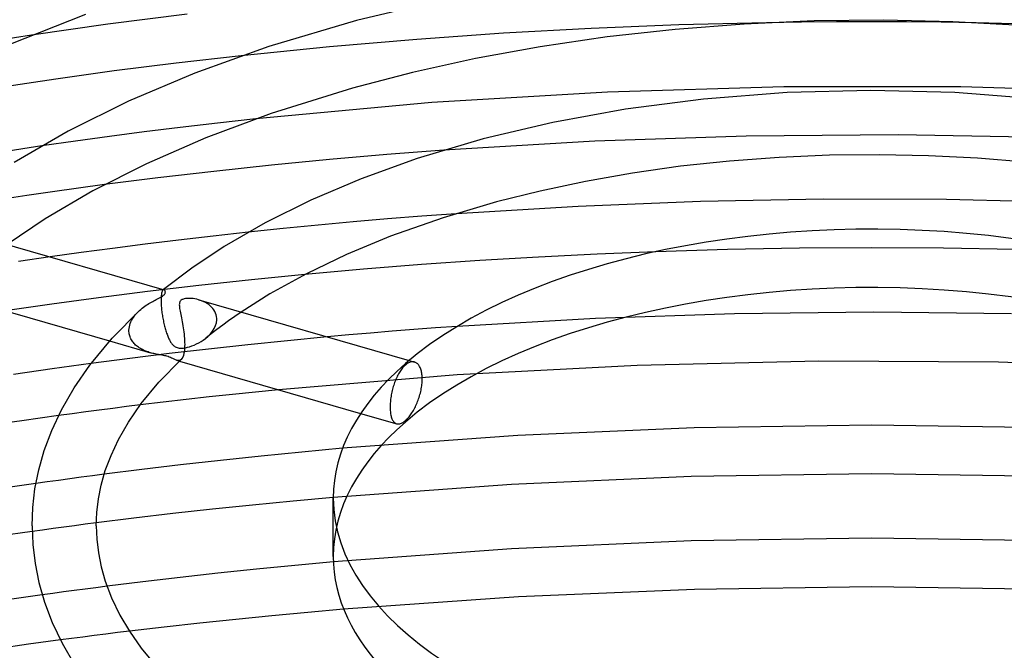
# Model space of a CAD drawing. Header units: millimetres. Extents: x -221 to 221, y -112 to 248.
# Tile 44 of 79: x -53 to 8, y 155 to 194. Entities that reach past the tile are written whole.
import ezdxf

# ---------------------------------------------------------------- set-up
doc = ezdxf.new("R2010")
doc.units = ezdxf.units.MM
doc.layers.add('HIDDEN', color=7, linetype='Continuous')
doc.layers.add('THICK', color=7, linetype='Continuous')

msp = doc.modelspace()

# ---------------------------------------------------------------- linework, layer by layer
at = {"layer": 'HIDDEN'}
for p, q in [((-17.448, 193.795), (-22.892, 193.496)), ((-11.992, 194.014), (-17.448, 193.795)), ((-6.524, 194.151), (-11.992, 194.014)), ((12.016, 194.013), (6.52, 194.151)), ((-52.275, 193.372), (-54.586, 193.013)), ((-28.307, 193.117), (-33.732, 192.652)), ((-22.892, 193.496), (-28.307, 193.117)), ((-33.732, 192.652), (-39.224, 192.095)), ((-38.327, 188.169), (-40.701, 187.906)), ((-43.024, 187.634), (-45.274, 187.356)), ((-40.701, 187.906), (-43.024, 187.634)), ((-47.428, 187.073), (-49.536, 186.783)), ((-45.274, 187.356), (-47.428, 187.073)), ((-7.795, 187.088), (-17.224, 186.771)), ((1.665, 187.165), (-7.795, 187.088)), ((11.115, 187.004), (1.665, 187.165)), ((-49.536, 186.783), (-51.639, 186.479)), ((-17.224, 186.771), (-26.612, 186.217)), ((-47.73, 184.07), (-49.353, 183.852)), ((-52.582, 183.394), (-54.192, 183.154)), ((-50.969, 183.627), (-52.582, 183.394)), ((-49.353, 183.852), (-50.969, 183.627)), ((-27.988, 182.104), (-30.122, 181.934)), ((-25.847, 182.261), (-27.988, 182.104)), ((-34.436, 181.549), (-36.614, 181.334)), ((-32.267, 181.75), (-34.436, 181.549)), ((-30.122, 181.934), (-32.267, 181.75)), ((-36.614, 181.334), (-38.785, 181.107)), ((-8.958, 180.023), (-13.425, 179.891)), ((-4.481, 180.103), (-8.958, 180.023)), ((0.001, 180.129), (-4.481, 180.103)), ((4.48, 180.103), (0.001, 180.129)), ((8.954, 180.023), (4.48, 180.103)), ((-51.119, 179.565), (-53.085, 179.276)), ((-35.266, 178.469), (-38.584, 178.137)), ((-41.868, 177.78), (-45.062, 177.406)), ((-38.584, 178.137), (-41.868, 177.78)), ((-45.062, 177.406), (-48.114, 177.02)), ((-44.208, 177.142), (-44.214, 177.071)), ((-44.2, 177.207), (-44.208, 177.142)), ((-44.191, 177.266), (-44.2, 177.207)), ((-44.18, 177.318), (-44.191, 177.266)), ((-44.168, 177.364), (-44.18, 177.318)), ((-44.155, 177.404), (-44.168, 177.364)), ((-44.14, 177.438), (-44.155, 177.404)), ((-44.125, 177.466), (-44.14, 177.438)), ((-44.109, 177.488), (-44.125, 177.466)), ((-44.093, 177.504), (-44.109, 177.488)), ((-44.082, 177.511), (-44.093, 177.504)), ((-44.088, 177.508), (-44.093, 177.504)), ((-44.083, 177.512), (-44.088, 177.508)), ((-44.078, 177.516), (-44.083, 177.512)), ((-44.072, 177.516), (-44.082, 177.511)), ((-44.073, 177.52), (-44.078, 177.516)), ((-44.068, 177.524), (-44.073, 177.52)), ((-44.061, 177.52), (-44.072, 177.516)), ((-44.063, 177.528), (-44.068, 177.524)), ((-44.051, 177.521), (-44.061, 177.52)), ((-44.041, 177.521), (-44.051, 177.521)), ((-44.031, 177.518), (-44.041, 177.521)), ((-51.022, 176.626), (-53.915, 176.208)), ((-48.114, 177.02), (-51.022, 176.626)), ((-44.218, 176.995), (-44.22, 176.912)), ((-44.22, 176.912), (-44.22, 176.824)), ((-44.22, 176.824), (-44.218, 176.731)), ((-44.214, 177.071), (-44.218, 176.995)), ((-44.218, 176.731), (-44.218, 176.716)), ((-44.218, 176.716), (-44.217, 176.702)), ((-44.217, 176.702), (-44.216, 176.688)), ((-44.216, 176.688), (-44.216, 176.674)), ((-44.216, 176.674), (-44.215, 176.659)), ((-44.215, 176.659), (-44.214, 176.644)), ((-44.214, 176.644), (-44.21, 176.568)), ((-44.21, 176.568), (-44.205, 176.49)), ((-41.767, 176.862), (-41.88, 176.898)), ((-41.657, 176.821), (-41.767, 176.862)), ((-41.549, 176.774), (-41.657, 176.821)), ((-41.444, 176.721), (-41.549, 176.774)), ((-41.344, 176.662), (-41.444, 176.721)), ((-41.248, 176.596), (-41.344, 176.662)), ((-41.158, 176.525), (-41.248, 176.596)), ((-41.074, 176.447), (-41.158, 176.525)), ((-45.934, 175.803), (-45.869, 175.894)), ((-45.869, 175.894), (-45.799, 175.982)), ((-45.799, 175.982), (-45.725, 176.067)), ((-45.725, 176.067), (-45.646, 176.149)), ((-45.646, 176.149), (-45.565, 176.227)), ((-44.205, 176.49), (-44.198, 176.41)), ((-44.198, 176.41), (-44.19, 176.328)), ((-44.19, 176.328), (-44.181, 176.246)), ((-44.181, 176.246), (-44.171, 176.163)), ((-44.171, 176.163), (-44.16, 176.08)), ((-44.16, 176.08), (-44.147, 175.996)), ((-44.147, 175.996), (-44.134, 175.913)), ((-44.134, 175.913), (-44.12, 175.83)), ((-40.998, 176.362), (-41.074, 176.447)), ((-40.93, 176.271), (-40.998, 176.362)), ((-40.871, 176.173), (-40.93, 176.271)), ((-40.823, 176.07), (-40.871, 176.173)), ((-40.786, 175.961), (-40.823, 176.07)), ((-40.762, 175.848), (-40.786, 175.961)), ((-39.227, 176.132), (-39.629, 175.857)), ((-8.518, 176.032), (-17.179, 175.735)), ((0.145, 176.129), (-8.518, 176.032)), ((8.723, 176.028), (0.145, 176.129)), ((-46.192, 175.209), (-46.168, 175.312)), ((-46.168, 175.312), (-46.135, 175.415)), ((-46.135, 175.415), (-46.094, 175.515)), ((-46.094, 175.515), (-46.047, 175.614)), ((-46.047, 175.614), (-45.994, 175.71)), ((-45.994, 175.71), (-45.934, 175.803)), ((-44.12, 175.83), (-44.105, 175.747)), ((-44.105, 175.747), (-44.09, 175.664)), ((-44.09, 175.664), (-44.073, 175.583)), ((-44.073, 175.583), (-44.056, 175.501)), ((-44.056, 175.501), (-44.038, 175.421)), ((-44.038, 175.421), (-44.019, 175.342)), ((-44.019, 175.342), (-44, 175.264)), ((-40.912, 175.111), (-40.83, 175.287)), ((-40.83, 175.287), (-40.776, 175.466)), ((-40.776, 175.466), (-40.752, 175.645)), ((-40.751, 175.73), (-40.762, 175.848)), ((-40.752, 175.645), (-40.751, 175.659)), ((-40.751, 175.716), (-40.751, 175.73)), ((-40.751, 175.702), (-40.751, 175.716)), ((-40.751, 175.688), (-40.751, 175.702)), ((-40.751, 175.673), (-40.751, 175.688)), ((-40.751, 175.659), (-40.751, 175.673)), ((-40.379, 175.321), (-40.739, 175.052)), ((-40.012, 175.588), (-40.379, 175.321)), ((-39.629, 175.857), (-40.012, 175.588)), ((-17.179, 175.735), (-25.786, 175.237)), ((-46.216, 175.001), (-46.208, 175.105)), ((-46.216, 174.986), (-46.216, 175.001)), ((-46.216, 174.971), (-46.216, 174.986)), ((-46.216, 174.957), (-46.216, 174.971)), ((-46.216, 174.942), (-46.216, 174.957)), ((-46.215, 174.927), (-46.216, 174.942)), ((-46.214, 174.912), (-46.215, 174.927)), ((-46.209, 174.844), (-46.214, 174.912)), ((-46.2, 174.776), (-46.209, 174.844)), ((-46.208, 175.105), (-46.192, 175.209)), ((-46.186, 174.71), (-46.2, 174.776)), ((-46.168, 174.644), (-46.186, 174.71)), ((-44, 175.264), (-43.98, 175.187)), ((-43.98, 175.187), (-43.959, 175.112)), ((-43.959, 175.112), (-43.937, 175.038)), ((-43.937, 175.038), (-43.915, 174.965)), ((-43.915, 174.965), (-43.893, 174.894)), ((-43.893, 174.894), (-43.87, 174.825)), ((-43.87, 174.825), (-43.846, 174.758)), ((-43.846, 174.758), (-43.822, 174.694)), ((-43.822, 174.694), (-43.798, 174.632)), ((-41.092, 174.781), (-41.436, 174.508)), ((-41.294, 174.632), (-41.147, 174.782)), ((-41.147, 174.782), (-41.019, 174.942)), ((-40.739, 175.052), (-41.092, 174.781)), ((-41.019, 174.942), (-40.912, 175.111)), ((-47.423, 174.334), (-44.878, 173.6)), ((-46.147, 174.58), (-46.168, 174.644)), ((-46.122, 174.517), (-46.147, 174.58)), ((-46.092, 174.455), (-46.122, 174.517)), ((-46.06, 174.395), (-46.092, 174.455)), ((-46.024, 174.337), (-46.06, 174.395)), ((-45.984, 174.281), (-46.024, 174.337)), ((-45.942, 174.227), (-45.984, 174.281)), ((-45.897, 174.175), (-45.942, 174.227)), ((-45.848, 174.124), (-45.897, 174.175)), ((-45.798, 174.076), (-45.848, 174.124)), ((-45.744, 174.029), (-45.798, 174.076)), ((-43.798, 174.632), (-43.774, 174.572)), ((-43.774, 174.572), (-43.749, 174.515)), ((-43.749, 174.515), (-43.724, 174.461)), ((-43.724, 174.461), (-43.699, 174.409)), ((-43.699, 174.409), (-43.673, 174.359)), ((-43.673, 174.359), (-43.647, 174.312)), ((-43.647, 174.312), (-43.62, 174.268)), ((-43.62, 174.268), (-43.594, 174.226)), ((-43.594, 174.226), (-43.566, 174.187)), ((-43.566, 174.187), (-43.538, 174.151)), ((-43.538, 174.151), (-43.507, 174.113)), ((-43.507, 174.113), (-43.471, 174.074)), ((-43.471, 174.074), (-43.43, 174.036)), ((-42.3, 174.024), (-42.16, 174.079)), ((-42.16, 174.079), (-42.017, 174.144)), ((-42.017, 174.144), (-41.874, 174.217)), ((-41.874, 174.217), (-41.731, 174.3)), ((-41.731, 174.3), (-41.591, 174.392)), ((-41.591, 174.392), (-41.456, 174.493)), ((-41.456, 174.493), (-41.294, 174.632)), ((-38.806, 174.097), (-41.265, 173.828)), ((-36.342, 174.349), (-38.806, 174.097)), ((-33.869, 174.585), (-36.342, 174.349)), ((-43.716, 173.542), (-46.157, 173.24)), ((-45.688, 173.985), (-45.744, 174.029)), ((-45.63, 173.942), (-45.688, 173.985)), ((-45.57, 173.902), (-45.63, 173.942)), ((-45.507, 173.863), (-45.57, 173.902)), ((-45.443, 173.827), (-45.507, 173.863)), ((-45.377, 173.792), (-45.443, 173.827)), ((-45.309, 173.759), (-45.377, 173.792)), ((-45.24, 173.728), (-45.309, 173.759)), ((-45.17, 173.699), (-45.24, 173.728)), ((-45.098, 173.671), (-45.17, 173.699)), ((-45.025, 173.646), (-45.098, 173.671)), ((-44.952, 173.622), (-45.025, 173.646)), ((-44.878, 173.6), (-44.952, 173.622)), ((-44.804, 173.579), (-44.878, 173.6)), ((-44.73, 173.56), (-44.804, 173.579)), ((-44.657, 173.543), (-44.73, 173.56)), ((-44.586, 173.527), (-44.657, 173.543)), ((-44.516, 173.512), (-44.586, 173.527)), ((-44.447, 173.499), (-44.516, 173.512)), ((-44.38, 173.486), (-44.447, 173.499)), ((-44.315, 173.474), (-44.38, 173.486)), ((-44.243, 173.461), (-44.315, 173.474)), ((-44.167, 173.447), (-44.243, 173.461)), ((-44.088, 173.432), (-44.167, 173.447)), ((-41.265, 173.828), (-43.716, 173.542)), ((-43.43, 174.036), (-43.385, 174.001)), ((-43.385, 174.001), (-43.334, 173.968)), ((-43.334, 173.968), (-43.278, 173.94)), ((-43.278, 173.94), (-43.219, 173.918)), ((-43.219, 173.918), (-43.156, 173.901)), ((-43.156, 173.901), (-43.09, 173.89)), ((-43.09, 173.89), (-43.017, 173.884)), ((-43.017, 173.884), (-42.928, 173.884)), ((-42.928, 173.884), (-42.822, 173.893)), ((-42.822, 173.893), (-42.699, 173.911)), ((-42.699, 173.911), (-42.571, 173.94)), ((-42.571, 173.94), (-42.437, 173.977)), ((-42.437, 173.977), (-42.3, 174.024)), ((-46.157, 173.24), (-48.584, 172.923)), ((-44.007, 173.416), (-44.088, 173.432)), ((-43.926, 173.398), (-44.007, 173.416)), ((-43.849, 173.378), (-43.926, 173.398)), ((-43.776, 173.356), (-43.849, 173.378)), ((-43.708, 173.333), (-43.776, 173.356)), ((-43.639, 173.305), (-43.708, 173.333)), ((-43.562, 173.271), (-43.639, 173.305)), ((-43.479, 173.231), (-43.562, 173.271)), ((-43.399, 173.191), (-43.479, 173.231)), ((-43.322, 173.156), (-43.399, 173.191)), ((-43.247, 173.129), (-43.322, 173.156)), ((-43.197, 173.117), (-43.247, 173.129)), ((-43.246, 173.128), (-43.074, 173.079)), ((-43.147, 173.112), (-43.197, 173.117)), ((-43.1, 173.115), (-43.147, 173.112)), ((-43.055, 173.126), (-43.1, 173.115)), ((-43.012, 173.147), (-43.055, 173.126)), ((-42.971, 173.177), (-43.012, 173.147)), ((-29.012, 172.833), (-29.055, 172.794)), ((-28.963, 172.873), (-29.012, 172.833)), ((-28.913, 172.91), (-28.963, 172.873)), ((-28.863, 172.942), (-28.913, 172.91)), ((-28.812, 172.969), (-28.863, 172.942)), ((-28.762, 172.992), (-28.812, 172.969)), ((-28.781, 173.116), (-28.441, 173.018)), ((-28.711, 173.011), (-28.762, 172.992)), ((-28.661, 173.024), (-28.711, 173.011)), ((-28.612, 173.032), (-28.661, 173.024)), ((-28.563, 173.035), (-28.612, 173.032)), ((-28.515, 173.032), (-28.563, 173.035)), ((-28.469, 173.025), (-28.515, 173.032)), ((-28.424, 173.013), (-28.469, 173.025)), ((-28.385, 172.997), (-28.424, 173.013)), ((-28.347, 172.978), (-28.385, 172.997)), ((-28.311, 172.955), (-28.347, 172.978)), ((-28.277, 172.929), (-28.311, 172.955)), ((-28.244, 172.899), (-28.277, 172.929)), ((-28.212, 172.865), (-28.244, 172.899)), ((-28.181, 172.827), (-28.212, 172.865)), ((-3.281, 173.076), (-14.574, 172.812)), ((7.902, 173.008), (-3.281, 173.076)), ((19.038, 172.616), (7.902, 173.008)), ((-25.789, 172.218), (-36.9, 171.297)), ((-29.437, 172.281), (-29.476, 172.21)), ((-29.397, 172.351), (-29.437, 172.281)), ((-29.356, 172.417), (-29.397, 172.351)), ((-29.315, 172.481), (-29.356, 172.417)), ((-29.272, 172.542), (-29.315, 172.481)), ((-29.229, 172.6), (-29.272, 172.542)), ((-29.186, 172.654), (-29.229, 172.6)), ((-29.142, 172.704), (-29.186, 172.654)), ((-29.099, 172.751), (-29.142, 172.704)), ((-29.055, 172.794), (-29.099, 172.751)), ((-28.152, 172.785), (-28.181, 172.827)), ((-28.124, 172.739), (-28.152, 172.785)), ((-28.099, 172.689), (-28.124, 172.739)), ((-28.075, 172.636), (-28.099, 172.689)), ((-28.053, 172.579), (-28.075, 172.636)), ((-28.034, 172.519), (-28.053, 172.579)), ((-28.016, 172.456), (-28.034, 172.519)), ((-28.001, 172.39), (-28.016, 172.456)), ((-27.989, 172.321), (-28.001, 172.39)), ((-27.978, 172.251), (-27.989, 172.321)), ((-27.97, 172.178), (-27.978, 172.251)), ((-14.574, 172.812), (-25.789, 172.218)), ((-29.707, 171.666), (-29.734, 171.584)), ((-29.679, 171.746), (-29.707, 171.666)), ((-29.649, 171.826), (-29.679, 171.746)), ((-29.617, 171.905), (-29.649, 171.826)), ((-29.584, 171.983), (-29.617, 171.905)), ((-29.549, 172.06), (-29.584, 171.983)), ((-29.513, 172.136), (-29.549, 172.06)), ((-29.476, 172.21), (-29.513, 172.136)), ((-27.989, 171.538), (-27.978, 171.625)), ((-27.978, 171.625), (-27.97, 171.71)), ((-27.965, 172.104), (-27.97, 172.178)), ((-27.97, 171.71), (-27.965, 171.793)), ((-27.961, 172.028), (-27.965, 172.104)), ((-27.965, 171.793), (-27.961, 171.874)), ((-27.96, 171.952), (-27.961, 172.028)), ((-27.961, 171.874), (-27.96, 171.952)), ((-29.87, 171.062), (-29.888, 170.973)), ((-29.852, 171.151), (-29.87, 171.062)), ((-29.831, 171.24), (-29.852, 171.151)), ((-29.809, 171.328), (-29.831, 171.24)), ((-29.785, 171.415), (-29.809, 171.328)), ((-29.76, 171.5), (-29.785, 171.415)), ((-29.734, 171.584), (-29.76, 171.5)), ((-28.126, 170.91), (-28.1, 171)), ((-28.1, 171), (-28.076, 171.09)), ((-28.076, 171.09), (-28.054, 171.18)), ((-28.054, 171.18), (-28.034, 171.271)), ((-28.034, 171.271), (-28.017, 171.361)), ((-28.017, 171.361), (-28.002, 171.45)), ((-28.002, 171.45), (-27.989, 171.538)), ((-29.952, 170.456), (-29.957, 170.375)), ((-29.946, 170.538), (-29.952, 170.456)), ((-29.938, 170.623), (-29.946, 170.538)), ((-29.928, 170.709), (-29.938, 170.623)), ((-29.916, 170.797), (-29.928, 170.709)), ((-29.903, 170.885), (-29.916, 170.797)), ((-29.888, 170.973), (-29.903, 170.885)), ((-28.35, 170.32), (-28.313, 170.401)), ((-28.313, 170.401), (-28.279, 170.481)), ((-28.279, 170.481), (-28.246, 170.563)), ((-28.246, 170.563), (-28.214, 170.647)), ((-28.214, 170.647), (-28.183, 170.733)), ((-28.183, 170.733), (-28.153, 170.821)), ((-28.153, 170.821), (-28.126, 170.91)), ((-49.751, 169.804), (-50.593, 169.69)), ((-48.907, 169.917), (-49.751, 169.804)), ((-48.062, 170.027), (-48.907, 169.917)), ((-47.214, 170.136), (-48.062, 170.027)), ((-46.366, 170.243), (-47.214, 170.136)), ((-45.515, 170.348), (-46.366, 170.243)), ((-31.794, 169.823), (-29.551, 169.175)), ((-29.959, 170.296), (-29.96, 170.22)), ((-29.96, 170.22), (-29.959, 170.144)), ((-29.957, 170.375), (-29.959, 170.296)), ((-29.959, 170.144), (-29.956, 170.069)), ((-29.956, 170.069), (-29.952, 169.995)), ((-29.952, 169.995), (-29.945, 169.923)), ((-29.945, 169.923), (-29.937, 169.853)), ((-29.937, 169.853), (-29.927, 169.785)), ((-29.927, 169.785), (-29.914, 169.72)), ((-28.69, 169.731), (-28.644, 169.796)), ((-28.644, 169.796), (-28.599, 169.865)), ((-28.599, 169.865), (-28.555, 169.936)), ((-28.555, 169.936), (-28.511, 170.009)), ((-28.511, 170.009), (-28.469, 170.085)), ((-28.469, 170.085), (-28.428, 170.162)), ((-28.428, 170.162), (-28.388, 170.24)), ((-28.388, 170.24), (-28.35, 170.32)), ((-29.914, 169.72), (-29.9, 169.657)), ((-29.9, 169.657), (-29.884, 169.598)), ((-29.884, 169.598), (-29.866, 169.543)), ((-29.866, 169.543), (-29.846, 169.49)), ((-29.846, 169.49), (-29.824, 169.442)), ((-29.824, 169.442), (-29.801, 169.397)), ((-29.801, 169.397), (-29.777, 169.356)), ((-29.777, 169.356), (-29.751, 169.32)), ((-29.751, 169.32), (-29.723, 169.287)), ((-29.723, 169.287), (-29.695, 169.258)), ((-29.695, 169.258), (-29.665, 169.233)), ((-29.665, 169.233), (-29.634, 169.212)), ((-29.634, 169.212), (-29.601, 169.194)), ((-29.601, 169.194), (-29.566, 169.18)), ((-29.566, 169.18), (-29.526, 169.169)), ((-29.526, 169.169), (-29.484, 169.163)), ((-29.484, 169.163), (-29.441, 169.162)), ((-29.441, 169.162), (-29.396, 169.166)), ((-29.396, 169.166), (-29.35, 169.175)), ((-29.35, 169.175), (-29.303, 169.189)), ((-29.303, 169.189), (-29.256, 169.208)), ((-29.256, 169.208), (-29.207, 169.232)), ((-29.207, 169.232), (-29.158, 169.26)), ((-29.158, 169.26), (-29.109, 169.292)), ((-29.109, 169.292), (-29.06, 169.329)), ((-29.06, 169.329), (-29.012, 169.369)), ((-29.012, 169.369), (-28.967, 169.409)), ((-28.967, 169.409), (-28.922, 169.454)), ((-28.922, 169.454), (-28.876, 169.502)), ((-28.876, 169.502), (-28.829, 169.554)), ((-28.829, 169.554), (-28.783, 169.609)), ((-28.783, 169.609), (-28.736, 169.669)), ((-28.736, 169.669), (-28.69, 169.731)), ((-11.028, 168.929), (-22.015, 168.448)), ((0.005, 169.09), (-11.028, 168.929)), ((11.033, 168.929), (0.005, 169.09)), ((-22.015, 168.448), (-32.92, 167.649)), ((-51.305, 165.553), (-52.01, 165.453)), ((-50.601, 165.651), (-51.305, 165.553)), ((-49.895, 165.748), (-50.601, 165.651)), ((-49.19, 165.844), (-49.895, 165.748)), ((-48.48, 165.938), (-49.19, 165.844)), ((-47.758, 166.033), (-48.48, 165.938)), ((-11.222, 165.888), (-22.402, 165.401)), ((0.004, 166.05), (-11.222, 165.888)), ((11.225, 165.887), (0.004, 166.05)), ((-22.402, 165.401), (-33.5, 164.592)), ((-51.587, 162.558), (-52.246, 162.466)), ((-50.928, 162.648), (-51.587, 162.558)), ((-50.269, 162.737), (-50.928, 162.648)), ((-49.606, 162.825), (-50.269, 162.737)), ((-48.932, 162.914), (-49.606, 162.825)), ((-48.248, 163.002), (-48.932, 162.914)), ((-11.219, 161.886), (-22.397, 161.394)), ((0.006, 162.05), (-11.219, 161.886)), ((11.227, 161.886), (0.006, 162.05)), ((-22.397, 161.394), (-33.493, 160.577)), ((-49.62, 158.788), (-50.284, 158.699)), ((-48.95, 158.877), (-49.62, 158.788)), ((-48.269, 158.966), (-48.95, 158.877)), ((-47.578, 159.055), (-48.269, 158.966)), ((-11.007, 158.856), (-21.97, 158.394)), ((0, 159.01), (-11.007, 158.856)), ((11.002, 158.856), (0, 159.01)), ((-50.948, 158.608), (-51.611, 158.516)), ((-50.284, 158.699), (-50.948, 158.608)), ((-21.97, 158.394), (-32.851, 157.627)), ((-49.789, 155.802), (-50.481, 155.711)), ((-49.087, 155.893), (-49.789, 155.802)), ((-48.375, 155.983), (-49.087, 155.893)), ((-47.654, 156.074), (-48.375, 155.983)), ((-46.924, 156.164), (-47.654, 156.074)), ((-46.187, 156.253), (-46.924, 156.164))]:
    msp.add_line(p, q, dxfattribs=at)
for start_param, end_param in [(-3.141581, -0.523599), (-0.523599, 0.000012)]:
    msp.add_ellipse((0, 160.908), major_axis=(-33.5, 0), ratio=0.5, start_param=start_param, end_param=end_param, dxfattribs=at)
at = {"layer": 'THICK'}
for p, q in [((-26.321, 195.664), (-32.053, 194.302)), ((-48.923, 194.672), (-53.696, 192.777)), ((-42.6, 194.691), (-47.53, 194.056)), ((-32.053, 194.302), (-37.516, 192.675)), ((0.78, 194.31), (-3.564, 194.265)), ((5.059, 194.216), (0.78, 194.31)), ((-47.53, 194.056), (-52.275, 193.372)), ((-12.219, 193.742), (-16.458, 193.27)), ((-7.914, 194.075), (-12.219, 193.742)), ((-3.564, 194.265), (-7.914, 194.075)), ((-4.35, 194.183), (-6.524, 194.151)), ((-2.175, 194.202), (-4.35, 194.183)), ((0.001, 194.209), (-2.175, 194.202)), ((2.175, 194.202), (0.001, 194.209)), ((4.349, 194.183), (2.175, 194.202)), ((6.52, 194.151), (4.349, 194.183)), ((9.311, 193.983), (5.059, 194.216)), ((-16.458, 193.27), (-20.61, 192.662)), ((-37.516, 192.675), (-42.117, 191.019)), ((-20.61, 192.662), (-24.65, 191.924)), ((-39.224, 192.095), (-43.282, 191.632)), ((-24.65, 191.924), (-28.557, 191.062)), ((-43.282, 191.632), (-47.126, 191.149)), ((-50.769, 190.648), (-54.393, 190.109)), ((-47.126, 191.149), (-50.769, 190.648)), ((-42.117, 191.019), (-46.251, 189.259)), ((-28.557, 191.062), (-32.305, 190.085)), ((-32.305, 190.085), (-37.365, 188.505)), ((-5.45, 190.168), (-16.439, 189.838)), ((5.568, 190.166), (-5.45, 190.168)), ((16.563, 189.832), (5.568, 190.166)), ((-16.439, 189.838), (-27.365, 189.177)), ((-10.446, 189.399), (-15.303, 188.769)), ((-5.253, 189.803), (-10.446, 189.399)), ((-0.029, 189.938), (-5.253, 189.803)), ((5.195, 189.806), (-0.029, 189.938)), ((10.359, 189.409), (5.195, 189.806)), ((-46.251, 189.259), (-50.002, 187.392)), ((-27.365, 189.177), (-38.327, 188.169)), ((-15.303, 188.769), (-19.834, 187.942)), ((-37.365, 188.505), (-41.437, 186.984)), ((-19.834, 187.942), (-24.158, 186.915)), ((-50.002, 187.392), (-53.368, 185.442)), ((-41.437, 186.984), (-45.129, 185.369)), ((-51.639, 186.479), (-54.132, 186.102)), ((-24.158, 186.915), (-28.283, 185.688)), ((-30.157, 185.945), (-33.725, 185.633)), ((-26.612, 186.217), (-30.157, 185.945)), ((-5.74, 185.77), (-8.835, 185.538)), ((-2.612, 185.903), (-5.74, 185.77)), ((0.503, 185.936), (-2.612, 185.903)), ((3.557, 185.873), (0.503, 185.936)), ((6.594, 185.716), (3.557, 185.873)), ((9.6, 185.465), (6.594, 185.716)), ((-45.129, 185.369), (-48.463, 183.677)), ((-37.338, 185.281), (-40.925, 184.896)), ((-33.725, 185.633), (-37.338, 185.281)), ((-28.283, 185.688), (-31.761, 184.436)), ((-11.886, 185.21), (-14.878, 184.787)), ((-8.835, 185.538), (-11.886, 185.21)), ((-44.412, 184.49), (-47.73, 184.07)), ((-40.925, 184.896), (-44.412, 184.49)), ((-14.878, 184.787), (-17.794, 184.273)), ((-31.761, 184.436), (-34.888, 183.106)), ((-17.794, 184.273), (-20.621, 183.673)), ((-48.463, 183.677), (-51.436, 181.933)), ((-20.621, 183.673), (-23.338, 182.994)), ((-34.888, 183.106), (-37.73, 181.692)), ((-23.338, 182.994), (-26.661, 182.004)), ((-18.255, 182.717), (-25.847, 182.261)), ((-10.634, 183.016), (-18.255, 182.717)), ((-2.987, 183.157), (-10.634, 183.016)), ((4.667, 183.14), (-2.987, 183.157)), ((12.308, 182.964), (4.667, 183.14)), ((-51.436, 181.933), (-53.805, 180.34)), ((-37.73, 181.692), (-40.294, 180.207)), ((-26.661, 182.004), (-29.939, 180.853)), ((-56.382, 181.084), (-44.032, 177.519)), ((-40.976, 180.866), (-43.125, 180.616)), ((-38.785, 181.107), (-40.976, 180.866)), ((-29.939, 180.853), (-32.678, 179.716)), ((-45.216, 180.36), (-47.232, 180.101)), ((-43.125, 180.616), (-45.216, 180.36)), ((-40.294, 180.207), (-42.301, 178.868)), ((-49.18, 179.838), (-51.119, 179.565)), ((-47.232, 180.101), (-49.18, 179.838)), ((-32.678, 179.716), (-35.169, 178.52)), ((-17.079, 179.743), (-20.729, 179.56)), ((-13.425, 179.891), (-17.079, 179.743)), ((-27.997, 179.088), (-31.608, 178.8)), ((-24.37, 179.341), (-27.997, 179.088)), ((-20.729, 179.56), (-24.37, 179.341)), ((-42.301, 178.868), (-44.063, 177.528)), ((-35.169, 178.52), (-37.438, 177.262)), ((-31.608, 178.8), (-35.266, 178.469)), ((-57.588, 177.269), (-47.423, 174.334)), ((-44.194, 177.083), (-44.119, 177.13)), ((-44.119, 177.13), (-44.059, 177.177)), ((-44.059, 177.177), (-44.029, 177.204)), ((-44.016, 177.512), (-44.031, 177.518)), ((-44.029, 177.204), (-44.005, 177.232)), ((-44.001, 177.501), (-44.016, 177.512)), ((-44.005, 177.232), (-43.985, 177.261)), ((-43.988, 177.487), (-44.001, 177.501)), ((-43.976, 177.469), (-43.988, 177.487)), ((-43.985, 177.261), (-43.969, 177.29)), ((-43.967, 177.45), (-43.976, 177.469)), ((-43.969, 177.29), (-43.959, 177.32)), ((-43.959, 177.428), (-43.967, 177.45)), ((-43.954, 177.404), (-43.959, 177.428)), ((-43.959, 177.32), (-43.953, 177.35)), ((-43.951, 177.377), (-43.954, 177.404)), ((-43.953, 177.35), (-43.951, 177.377)), ((-37.438, 177.262), (-39.227, 176.132)), ((-45.231, 176.497), (-45.145, 176.556)), ((-45.145, 176.556), (-45.06, 176.611)), ((-45.06, 176.611), (-44.976, 176.663)), ((-44.976, 176.663), (-44.893, 176.712)), ((-44.893, 176.712), (-44.812, 176.758)), ((-44.812, 176.758), (-44.733, 176.801)), ((-44.733, 176.801), (-44.657, 176.842)), ((-44.657, 176.842), (-44.585, 176.879)), ((-44.585, 176.879), (-44.516, 176.914)), ((-44.516, 176.914), (-44.444, 176.95)), ((-44.444, 176.95), (-44.363, 176.991)), ((-44.363, 176.991), (-44.277, 177.036)), ((-44.277, 177.036), (-44.194, 177.083)), ((-43.077, 176.652), (-43.08, 176.589)), ((-43.08, 176.589), (-43.078, 176.519)), ((-43.078, 176.519), (-43.072, 176.444)), ((-43.069, 176.705), (-43.077, 176.652)), ((-43.056, 176.748), (-43.069, 176.705)), ((-43.041, 176.784), (-43.056, 176.748)), ((-43.023, 176.813), (-43.041, 176.784)), ((-43.002, 176.84), (-43.023, 176.813)), ((-42.977, 176.865), (-43.002, 176.84)), ((-42.948, 176.887), (-42.977, 176.865)), ((-42.915, 176.907), (-42.948, 176.887)), ((-42.876, 176.925), (-42.915, 176.907)), ((-42.829, 176.943), (-42.876, 176.925)), ((-42.771, 176.958), (-42.829, 176.943)), ((-42.702, 176.971), (-42.771, 176.958)), ((-42.621, 176.981), (-42.702, 176.971)), ((-42.531, 176.986), (-42.621, 176.981)), ((-42.434, 176.985), (-42.531, 176.986)), ((-42.331, 176.98), (-42.434, 176.985)), ((-42.223, 176.968), (-42.331, 176.98)), ((-42.111, 176.951), (-42.223, 176.968)), ((-41.997, 176.928), (-42.111, 176.951)), ((-41.88, 176.898), (-41.997, 176.928)), ((-41.873, 176.895), (-28.781, 173.116)), ((-47.268, 174.509), (-45.565, 176.227)), ((-45.565, 176.227), (-45.484, 176.299)), ((-45.484, 176.299), (-45.401, 176.368)), ((-45.401, 176.368), (-45.316, 176.434)), ((-45.316, 176.434), (-45.231, 176.497)), ((-43.072, 176.444), (-43.061, 176.363)), ((-43.061, 176.363), (-43.047, 176.277)), ((-43.047, 176.277), (-43.031, 176.185)), ((-43.031, 176.185), (-43.013, 176.089)), ((-43.013, 176.089), (-42.993, 175.987)), ((-42.993, 175.987), (-42.971, 175.88)), ((-42.971, 175.88), (-42.95, 175.769)), ((-42.95, 175.769), (-42.927, 175.654)), ((-42.927, 175.654), (-42.904, 175.534)), ((-42.904, 175.534), (-42.882, 175.411)), ((-42.882, 175.411), (-42.86, 175.284)), ((-42.86, 175.284), (-42.84, 175.155)), ((-42.84, 175.155), (-42.82, 175.024)), ((-42.82, 175.024), (-42.803, 174.892)), ((-42.803, 174.892), (-42.787, 174.76)), ((-42.787, 174.76), (-42.774, 174.628)), ((-32.527, 174.706), (-33.869, 174.585)), ((-31.183, 174.822), (-32.527, 174.706)), ((-29.836, 174.933), (-31.183, 174.822)), ((-28.487, 175.04), (-29.836, 174.933)), ((-27.137, 175.141), (-28.487, 175.04)), ((-25.786, 175.237), (-27.137, 175.141)), ((-48.651, 172.835), (-47.268, 174.509)), ((-42.774, 174.628), (-42.763, 174.496)), ((-42.763, 174.496), (-42.754, 174.367)), ((-42.754, 174.367), (-42.749, 174.241)), ((-42.749, 174.241), (-42.747, 174.118)), ((-42.747, 174.118), (-42.749, 174)), ((-42.793, 173.565), (-42.827, 173.43)), ((-42.767, 173.726), (-42.793, 173.565)), ((-42.752, 173.913), (-42.767, 173.726)), ((-42.751, 173.927), (-42.752, 173.913)), ((-42.75, 173.956), (-42.751, 173.941)), ((-42.751, 173.941), (-42.751, 173.927)), ((-42.749, 173.985), (-42.75, 173.971)), ((-42.75, 173.971), (-42.75, 173.956)), ((-42.749, 174), (-42.749, 173.985)), ((-48.584, 172.923), (-50.992, 172.591)), ((-49.629, 171.415), (-48.651, 172.835)), ((-44.349, 171.773), (-42.965, 173.182)), ((-43.074, 173.079), (-31.794, 169.823)), ((-42.917, 173.237), (-42.971, 173.177)), ((-42.869, 173.321), (-42.917, 173.237)), ((-42.827, 173.43), (-42.869, 173.321)), ((-50.992, 172.591), (-53.394, 172.242)), ((-45.451, 170.434), (-44.349, 171.773)), ((-50.42, 170.034), (-49.629, 171.415)), ((-39.78, 171.003), (-41.218, 170.847)), ((-38.341, 171.152), (-39.78, 171.003)), ((-36.9, 171.297), (-38.341, 171.152)), ((-46.243, 169.285), (-45.451, 170.434)), ((-44.086, 170.52), (-45.515, 170.348)), ((-42.653, 170.686), (-44.086, 170.52)), ((-41.218, 170.847), (-42.653, 170.686)), ((-51.02, 168.753), (-50.42, 170.034)), ((-52.893, 169.368), (-55.185, 169.031)), ((-50.593, 169.69), (-52.893, 169.368)), ((-46.868, 168.194), (-46.243, 169.285)), ((-51.488, 167.502), (-51.02, 168.753)), ((-47.333, 167.204), (-46.868, 168.194)), ((-51.83, 166.302), (-51.488, 167.502)), ((-35.448, 167.416), (-37.986, 167.163)), ((-32.92, 167.649), (-35.448, 167.416)), ((-47.687, 166.256), (-47.333, 167.204)), ((-40.511, 166.896), (-42.997, 166.616)), ((-37.986, 167.163), (-40.511, 166.896)), ((-52.067, 165.12), (-51.83, 166.302)), ((-47.942, 165.361), (-47.687, 166.256)), ((-45.421, 166.327), (-47.758, 166.033)), ((-42.997, 166.616), (-45.421, 166.327)), ((-52.01, 165.453), (-54.199, 165.134)), ((-52.204, 163.964), (-52.067, 165.12)), ((-48.116, 164.492), (-47.942, 165.361)), ((-48.217, 163.649), (-48.116, 164.492)), ((-36.002, 164.363), (-38.516, 164.115)), ((-33.5, 164.592), (-36.002, 164.363)), ((-33.5, 160.907), (-33.5, 164.545)), ((-52.25, 162.811), (-52.204, 163.964)), ((-48.25, 162.813), (-48.217, 163.649)), ((-41.02, 163.852), (-43.492, 163.577)), ((-38.516, 164.115), (-41.02, 163.852)), ((-45.908, 163.292), (-48.248, 163.002)), ((-43.492, 163.577), (-45.908, 163.292)), ((-52.246, 162.466), (-54.361, 162.164)), ((-52.25, 162.813), (-52.203, 161.649)), ((-48.25, 162.811), (-48.217, 161.977)), ((-48.217, 161.977), (-48.116, 161.132)), ((-52.203, 161.649), (-52.063, 160.48)), ((-48.116, 161.132), (-47.942, 160.264)), ((-33.493, 160.577), (-35.885, 160.356)), ((-52.063, 160.48), (-51.821, 159.285)), ((-47.942, 160.264), (-47.688, 159.371)), ((-38.286, 160.117), (-40.676, 159.866)), ((-35.885, 160.356), (-38.286, 160.117)), ((-47.688, 159.371), (-47.297, 158.337)), ((-43.034, 159.603), (-45.342, 159.332)), ((-40.676, 159.866), (-43.034, 159.603)), ((-51.821, 159.285), (-51.471, 158.073)), ((-45.342, 159.332), (-47.578, 159.055)), ((-51.611, 158.516), (-53.643, 158.226)), ((-47.297, 158.337), (-46.775, 157.255)), ((-51.471, 158.073), (-50.992, 156.806)), ((-32.851, 157.627), (-35.078, 157.43)), ((-46.775, 157.255), (-46.184, 156.248)), ((-39.573, 156.991), (-41.811, 156.754)), ((-37.324, 157.217), (-39.573, 156.991)), ((-35.078, 157.43), (-37.324, 157.217)), ((-50.992, 156.806), (-50.377, 155.509)), ((-44.021, 156.507), (-46.187, 156.253)), ((-41.811, 156.754), (-44.021, 156.507)), ((-50.481, 155.711), (-52.463, 155.442)), ((-46.184, 156.248), (-45.451, 155.191)), ((-52.463, 155.442), (-54.44, 155.162)), ((-50.377, 155.509), (-49.564, 154.108)), ((-45.451, 155.191), (-44.359, 153.864))]:
    msp.add_line(p, q, dxfattribs=at)
for centre, major_axis, start_param, end_param in [((0, 164.545), (33.5, 0), 0.000012, 2.617994), ((0, 164.545), (33.5, 0), 2.617994, 3.141604), ((0, 164.545), (33.5, 0), -3.141581, -0.523599), ((0, 160.908), (-33.5, 0), 0.000012, 0.913534)]:
    msp.add_ellipse(centre, major_axis=major_axis, ratio=0.5, start_param=start_param, end_param=end_param, dxfattribs=at)

doc.saveas('drawing.dxf')
